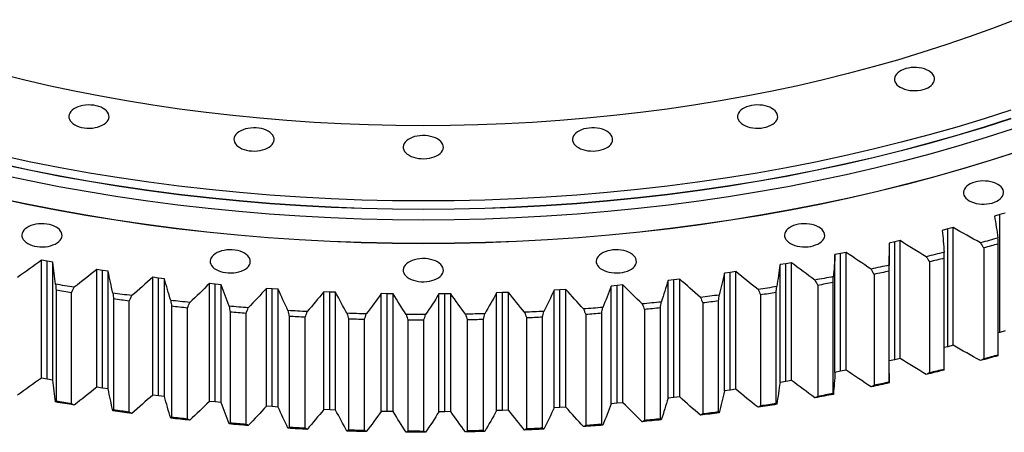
# Model space of a CAD drawing. Header units: millimetres. Extents: x 347 to 13098, y 43378 to 53497.
# Tile 11 of 15: x 7997 to 8952, y 47734 to 48135. Entities that reach past the tile are written whole.
import ezdxf

# ---------------------------------------------------------------- set-up
doc = ezdxf.new("R2010")
doc.units = ezdxf.units.MM
doc.header["$LTSCALE"] = 50

msp = doc.modelspace()

# ---------------------------------------------------------------- linework, layer by layer
at = {"color": 7, "linetype": 'Continuous', "lineweight": 25}
for p, q in [((8947.64, 47945.64), (8942.46, 47944.15)), ((8952.78, 47947.17), (8947.64, 47945.64)), ((8947.64, 47831.32), (8947.64, 47945.64)), ((8897.18, 47931.7), (8891.89, 47930.35)), ((8902.43, 47933.09), (8897.18, 47931.7)), ((8897.18, 47817.38), (8897.18, 47931.7)), ((8902.43, 47818.77), (8902.43, 47933.09)), ((8845.68, 47919.08), (8840.29, 47917.87)), ((8851.03, 47920.34), (8845.68, 47919.08)), ((8845.68, 47804.77), (8845.68, 47919.08)), ((8851.03, 47806.03), (8851.03, 47920.34)), ((8932.1, 47913.25), (8932.1, 47805.46)), ((8946.21, 47809.36), (8946.21, 47917.15)), ((8023.1, 47900.29), (8017.59, 47901.3)), ((8017.59, 47786.99), (8017.59, 47901.3)), ((8028.63, 47899.33), (8023.1, 47900.29)), ((8023.1, 47785.98), (8023.1, 47900.29)), ((8793.24, 47907.83), (8787.76, 47906.76)), ((8787.76, 47792.45), (8787.76, 47906.76)), ((8798.69, 47908.95), (8793.24, 47907.83)), ((8793.24, 47793.51), (8793.24, 47907.83)), ((8798.69, 47794.63), (8798.69, 47908.95)), ((8840.47, 47791.24), (8840.47, 47905.56)), ((8879.38, 47899.74), (8879.38, 47791.96)), ((8893.78, 47795.48), (8893.78, 47903.27)), ((8028.63, 47785.02), (8028.63, 47899.33)), ((8076.91, 47891.46), (8071.32, 47892.33)), ((8071.32, 47778.01), (8071.32, 47892.33)), ((8082.52, 47890.65), (8076.91, 47891.46)), ((8076.91, 47777.15), (8076.91, 47891.46)), ((8082.52, 47776.33), (8082.52, 47890.65)), ((8691.6, 47890.31), (8686, 47889.48)), ((8691.6, 47775.99), (8691.6, 47890.31)), ((8739.98, 47897.95), (8734.42, 47897.03)), ((8734.42, 47782.71), (8734.42, 47897.03)), ((8745.51, 47898.93), (8739.98, 47897.95)), ((8739.98, 47783.64), (8739.98, 47897.95)), ((8745.51, 47784.61), (8745.51, 47898.93)), ((8840.31, 47782.99), (8840.31, 47890.77)), ((8131.36, 47884.05), (8125.71, 47884.77)), ((8125.71, 47770.45), (8125.71, 47884.77)), ((8137.02, 47883.38), (8131.36, 47884.05)), ((8131.36, 47769.73), (8131.36, 47884.05)), ((8137.02, 47769.07), (8137.02, 47883.38)), ((8631.41, 47882.42), (8625.73, 47881.79)), ((8625.73, 47767.47), (8625.73, 47881.79)), ((8637.07, 47883.1), (8631.41, 47882.42)), ((8631.41, 47768.1), (8631.41, 47882.42)), ((8637.07, 47768.78), (8637.07, 47883.1)), ((8686, 47889.48), (8680.38, 47888.7)), ((8680.38, 47774.38), (8680.38, 47888.7)), ((8686, 47775.16), (8686, 47889.48)), ((8825.65, 47887.62), (8825.65, 47779.84)), ((8031.87, 47872.3), (8031.87, 47764.52)), ((8186.33, 47878.06), (8180.63, 47878.63)), ((8180.63, 47764.32), (8180.63, 47878.63)), ((8192.04, 47877.54), (8186.33, 47878.06)), ((8186.33, 47763.75), (8186.33, 47878.06)), ((8192.04, 47763.23), (8192.04, 47877.54)), ((8241.71, 47873.52), (8235.98, 47873.94)), ((8235.98, 47759.62), (8235.98, 47873.94)), ((8247.46, 47873.15), (8241.71, 47873.52)), ((8241.71, 47759.2), (8241.71, 47873.52)), ((8247.46, 47758.83), (8247.46, 47873.15)), ((8520.85, 47872.61), (8515.1, 47872.27)), ((8515.1, 47757.96), (8515.1, 47872.27)), ((8526.6, 47872.99), (8520.85, 47872.61)), ((8520.85, 47758.29), (8520.85, 47872.61)), ((8526.6, 47758.67), (8526.6, 47872.99)), ((8576.32, 47876.79), (8570.6, 47876.31)), ((8570.6, 47761.99), (8570.6, 47876.31)), ((8582.03, 47877.32), (8576.32, 47876.79)), ((8576.32, 47762.48), (8576.32, 47876.79)), ((8582.03, 47763.01), (8582.03, 47877.32)), ((8771.03, 47876.92), (8771.03, 47769.14)), ((8785.92, 47771.9), (8785.92, 47879.68)), ((8046.92, 47762.05), (8046.92, 47869.83)), ((8087.61, 47863.73), (8087.61, 47755.95)), ((8102.84, 47753.87), (8102.84, 47861.66)), ((8297.4, 47870.42), (8291.64, 47870.69)), ((8291.64, 47756.37), (8291.64, 47870.69)), ((8303.17, 47870.2), (8297.4, 47870.42)), ((8297.4, 47756.1), (8297.4, 47870.42)), ((8303.17, 47755.88), (8303.17, 47870.2)), ((8353.27, 47868.78), (8347.49, 47868.9)), ((8347.49, 47754.58), (8347.49, 47868.9)), ((8359.05, 47868.71), (8353.27, 47868.78)), ((8353.27, 47754.46), (8353.27, 47868.78)), ((8359.05, 47754.39), (8359.05, 47868.71)), ((8409.21, 47868.59), (8403.43, 47868.56)), ((8403.43, 47754.25), (8403.43, 47868.56)), ((8414.99, 47868.68), (8409.21, 47868.59)), ((8409.21, 47754.28), (8409.21, 47868.59)), ((8414.99, 47754.36), (8414.99, 47868.68)), ((8465.11, 47869.87), (8459.34, 47869.69)), ((8459.34, 47755.37), (8459.34, 47869.69)), ((8470.88, 47870.1), (8465.11, 47869.87)), ((8465.11, 47755.56), (8465.11, 47869.87)), ((8470.88, 47755.79), (8470.88, 47870.1)), ((8674.82, 47754.03), (8674.82, 47861.81)), ((8715.63, 47867.65), (8715.63, 47759.87)), ((8730.72, 47762.24), (8730.72, 47870.02)), ((8143.97, 47856.62), (8143.97, 47748.83)), ((8159.34, 47747.16), (8159.34, 47854.94)), ((8602.93, 47853.5), (8602.93, 47745.71)), ((8618.33, 47747.29), (8618.33, 47855.07)), ((8659.55, 47859.84), (8659.55, 47752.06)), ((8200.82, 47850.98), (8200.82, 47743.2)), ((8216.3, 47741.93), (8216.3, 47849.71)), ((8258.05, 47846.84), (8258.05, 47739.06)), ((8273.62, 47738.19), (8273.62, 47845.97)), ((8315.55, 47844.19), (8315.55, 47736.41)), ((8331.17, 47735.95), (8331.17, 47843.73)), ((8373.2, 47843.05), (8373.2, 47735.26)), ((8388.84, 47735.21), (8388.84, 47843)), ((8430.88, 47843.41), (8430.88, 47735.63)), ((8446.51, 47735.98), (8446.51, 47843.77)), ((8488.47, 47845.27), (8488.47, 47737.49)), ((8504.06, 47738.25), (8504.06, 47846.04)), ((8545.86, 47848.64), (8545.86, 47740.85)), ((8561.37, 47742.03), (8561.37, 47849.81)), ((8952.78, 47832.85), (8947.64, 47831.32)), ((8947.64, 47831.32), (8946.21, 47830.91)), ((8897.18, 47817.38), (8893.78, 47816.51)), ((8902.43, 47818.77), (8897.18, 47817.38)), ((8845.68, 47804.77), (8840.47, 47803.6)), ((8851.03, 47806.03), (8845.68, 47804.77)), ((8798.69, 47794.63), (8793.24, 47793.51)), ((8023.1, 47785.98), (8017.59, 47786.99)), ((8028.63, 47785.02), (8023.1, 47785.98)), ((8793.24, 47793.51), (8787.76, 47792.45)), ((8840.46, 47791.24), (8840.37, 47782.2)), ((8076.91, 47777.15), (8071.32, 47778.01)), ((8082.52, 47776.33), (8076.91, 47777.15)), ((8691.6, 47775.99), (8686, 47775.16)), ((8739.98, 47783.64), (8734.42, 47782.71)), ((8745.51, 47784.61), (8739.98, 47783.64)), ((8131.36, 47769.73), (8125.71, 47770.45)), ((8137.02, 47769.07), (8131.36, 47769.73)), ((8631.41, 47768.1), (8625.73, 47767.47)), ((8637.07, 47768.78), (8631.41, 47768.1)), ((8686, 47775.16), (8680.38, 47774.38)), ((8186.33, 47763.75), (8180.63, 47764.32)), ((8192.04, 47763.23), (8186.33, 47763.75)), ((8241.71, 47759.2), (8235.98, 47759.62)), ((8247.46, 47758.83), (8241.71, 47759.2)), ((8297.4, 47756.1), (8291.64, 47756.37)), ((8520.85, 47758.29), (8515.1, 47757.96)), ((8526.6, 47758.67), (8520.85, 47758.29)), ((8576.32, 47762.48), (8570.6, 47761.99)), ((8582.03, 47763.01), (8576.32, 47762.48)), ((8303.17, 47755.88), (8297.4, 47756.1)), ((8353.27, 47754.46), (8347.49, 47754.58)), ((8359.05, 47754.39), (8353.27, 47754.46)), ((8409.21, 47754.28), (8403.43, 47754.25)), ((8414.99, 47754.36), (8409.21, 47754.28)), ((8465.11, 47755.56), (8459.34, 47755.37)), ((8470.88, 47755.79), (8465.11, 47755.56))]:
    msp.add_line(p, q, dxfattribs=at)
at = {"color": 7, "linetype": 'Continuous', "lineweight": 25, "flags": 128}
for points in [[(8962.57, 48134.87), (8940.5, 48126.36), (8918.05, 48118.18), (8895.23, 48110.35), (8872.07, 48102.86), (8848.58, 48095.72), (8824.77, 48088.95), (8800.66, 48082.53), (8776.27, 48076.48), (8751.62, 48070.8), (8726.71, 48065.5), (8701.58, 48060.57), (8676.22, 48056.03), (8650.67, 48051.87), (8624.95, 48048.1), (8599.05, 48044.71), (8573.02, 48041.72), (8546.86, 48039.13), (8520.59, 48036.93), (8494.22, 48035.13), (8467.79, 48033.73), (8441.3, 48032.73), (8414.78, 48032.12), (8388.23, 48031.92), (8361.69, 48032.12), (8335.16, 48032.73), (8308.67, 48033.73), (8282.24, 48035.13), (8255.88, 48036.93), (8229.61, 48039.13), (8203.45, 48041.72), (8177.41, 48044.71), (8151.52, 48048.1), (8125.79, 48051.87), (8100.24, 48056.03), (8074.89, 48060.57), (8049.75, 48065.5), (8024.85, 48070.8), (8000.19, 48076.48), (7975.8, 48082.53)], [(8851.13, 48069.25), (8853.14, 48068.24), (8855.36, 48067.39), (8857.77, 48066.73), (8860.31, 48066.27), (8862.93, 48066.01), (8865.59, 48065.96), (8868.24, 48066.11), (8870.82, 48066.48), (8873.3, 48067.04), (8875.62, 48067.79), (8877.74, 48068.72), (8879.62, 48069.81), (8881.23, 48071.03), (8882.53, 48072.37), (8883.51, 48073.8), (8884.14, 48075.29), (8884.41, 48076.82), (8884.32, 48078.36), (8883.87, 48079.87), (8883.06, 48081.34), (8881.92, 48082.72), (8880.46, 48084.01), (8878.71, 48085.17), (8876.7, 48086.18), (8874.48, 48087.02), (8872.08, 48087.68), (8869.54, 48088.14), (8866.92, 48088.41), (8864.26, 48088.46), (8861.61, 48088.3), (8859.02, 48087.94), (8856.55, 48087.37), (8854.23, 48086.62), (8852.11, 48085.69), (8850.22, 48084.61), (8848.62, 48083.38), (8847.31, 48082.04), (8846.34, 48080.61), (8845.71, 48079.12), (8845.43, 48077.59), (8845.52, 48076.06), (8845.98, 48074.54), (8846.78, 48073.08), (8847.92, 48071.69), (8849.38, 48070.41), (8851.13, 48069.25)], [(8958.48, 48047.1), (8932.43, 48038.68), (8906.01, 48030.66), (8879.23, 48023.03), (8852.12, 48015.82), (8824.68, 48009.01), (8796.95, 48002.63), (8768.94, 47996.66), (8740.67, 47991.12), (8712.15, 47986.01), (8683.42, 47981.33), (8654.48, 47977.09), (8625.36, 47973.28), (8596.07, 47969.92), (8566.65, 47967), (8537.1, 47964.53), (8507.45, 47962.5), (8477.71, 47960.93), (8447.92, 47959.8), (8418.09, 47959.12), (8388.23, 47958.9), (8358.38, 47959.12), (8328.54, 47959.8), (8298.75, 47960.93), (8269.02, 47962.5), (8239.37, 47964.53), (8209.82, 47967), (8180.39, 47969.92), (8151.11, 47973.28), (8121.99, 47977.09), (8093.05, 47981.33), (8064.31, 47986.01), (8035.8, 47991.12), (8007.53, 47996.66), (7979.51, 48002.63)], [(8049.98, 48032.85), (8051.98, 48031.84), (8054.21, 48031), (8056.61, 48030.34), (8059.15, 48029.87), (8061.77, 48029.61), (8064.43, 48029.56), (8067.08, 48029.71), (8069.66, 48030.08), (8072.14, 48030.64), (8074.46, 48031.39), (8076.58, 48032.32), (8078.46, 48033.41), (8080.07, 48034.63), (8081.37, 48035.97), (8082.35, 48037.4), (8082.98, 48038.89), (8083.25, 48040.42), (8083.16, 48041.96), (8082.71, 48043.47), (8081.9, 48044.94), (8080.76, 48046.32), (8079.3, 48047.61), (8077.55, 48048.77), (8075.55, 48049.78), (8073.32, 48050.62), (8070.92, 48051.28), (8068.38, 48051.74), (8065.76, 48052.01), (8063.1, 48052.06), (8060.45, 48051.9), (8057.87, 48051.54), (8055.39, 48050.97), (8053.07, 48050.22), (8050.95, 48049.29), (8049.07, 48048.21), (8047.46, 48046.98), (8046.15, 48045.64), (8045.18, 48044.21), (8044.55, 48042.72), (8044.28, 48041.19), (8044.37, 48039.66), (8044.82, 48038.14), (8045.62, 48036.68), (8046.77, 48035.29), (8048.23, 48034.01), (8049.98, 48032.85)], [(8698.91, 48032.85), (8700.92, 48031.84), (8703.14, 48031), (8705.55, 48030.34), (8708.08, 48029.87), (8710.71, 48029.61), (8713.37, 48029.56), (8716.01, 48029.71), (8718.6, 48030.08), (8721.07, 48030.64), (8723.39, 48031.39), (8725.52, 48032.32), (8727.4, 48033.41), (8729.01, 48034.63), (8730.31, 48035.97), (8731.29, 48037.4), (8731.92, 48038.89), (8732.19, 48040.42), (8732.1, 48041.96), (8731.65, 48043.47), (8730.84, 48044.94), (8729.7, 48046.32), (8728.24, 48047.61), (8726.49, 48048.77), (8724.48, 48049.78), (8722.26, 48050.62), (8719.85, 48051.28), (8717.32, 48051.74), (8714.69, 48052.01), (8712.03, 48052.06), (8709.39, 48051.9), (8706.8, 48051.54), (8704.32, 48050.97), (8702.01, 48050.22), (8699.88, 48049.29), (8698, 48048.21), (8696.39, 48046.98), (8695.09, 48045.64), (8694.11, 48044.21), (8693.48, 48042.72), (8693.21, 48041.19), (8693.3, 48039.66), (8693.75, 48038.14), (8694.56, 48036.68), (8695.7, 48035.29), (8697.16, 48034.01), (8698.91, 48032.85)], [(8958.48, 48038.94), (8932.43, 48030.52), (8906.01, 48022.49), (8879.23, 48014.87), (8852.12, 48007.65), (8824.68, 48000.85), (8796.95, 47994.46), (8768.94, 47988.5), (8740.67, 47982.95), (8712.15, 47977.84), (8683.42, 47973.16), (8654.48, 47968.92), (8625.36, 47965.12), (8596.07, 47961.76), (8566.65, 47958.84), (8537.1, 47956.36), (8507.45, 47954.34), (8477.71, 47952.76), (8447.92, 47951.63), (8418.09, 47950.96), (8388.23, 47950.73), (8358.38, 47950.96), (8328.54, 47951.63), (8298.75, 47952.76), (8269.02, 47954.34), (8239.37, 47956.36), (8209.82, 47958.84), (8180.39, 47961.76), (8151.11, 47965.12), (8121.99, 47968.92), (8093.05, 47973.16), (8064.31, 47977.84), (8035.8, 47982.95), (8007.53, 47988.5), (7979.51, 47994.46)], [(8958.48, 48038.73), (8932.43, 48030.31), (8906.01, 48022.29), (8879.23, 48014.66), (8852.12, 48007.45), (8824.68, 48000.64), (8796.95, 47994.26), (8768.94, 47988.29), (8740.67, 47982.75), (8712.15, 47977.64), (8683.42, 47972.96), (8654.48, 47968.72), (8625.36, 47964.91), (8596.07, 47961.55), (8566.65, 47958.63), (8537.1, 47956.16), (8507.45, 47954.13), (8477.71, 47952.56), (8447.92, 47951.43), (8418.09, 47950.75), (8388.23, 47950.53), (8358.38, 47950.75), (8328.54, 47951.43), (8298.75, 47952.56), (8269.02, 47954.13), (8239.37, 47956.16), (8209.82, 47958.63), (8180.39, 47961.55), (8151.11, 47964.91), (8121.99, 47968.72), (8093.05, 47972.96), (8064.31, 47977.64), (8035.8, 47982.75), (8007.53, 47988.29), (7979.51, 47994.26)], [(8960.73, 48028.93), (8934.58, 48020.48), (8908.05, 48012.42), (8881.17, 48004.77), (8853.95, 47997.52), (8826.4, 47990.69), (8798.56, 47984.28), (8770.44, 47978.29), (8742.06, 47972.73), (8713.43, 47967.6), (8684.58, 47962.9), (8655.53, 47958.64), (8626.29, 47954.82), (8596.89, 47951.44), (8567.35, 47948.51), (8537.68, 47946.03), (8507.92, 47944), (8478.07, 47942.41), (8448.16, 47941.28), (8418.2, 47940.6), (8388.23, 47940.38), (8358.26, 47940.6), (8328.31, 47941.28), (8298.4, 47942.41), (8268.55, 47944), (8238.78, 47946.03), (8209.11, 47948.51), (8179.57, 47951.44), (8150.17, 47954.82), (8120.94, 47958.64), (8091.88, 47962.9), (8063.03, 47967.6), (8034.41, 47972.73), (8006.02, 47978.29), (7977.9, 47984.28)], [(8210.19, 48010.64), (8212.19, 48009.63), (8214.42, 48008.79), (8216.82, 48008.13), (8219.36, 48007.67), (8221.98, 48007.41), (8224.64, 48007.35), (8227.29, 48007.51), (8229.87, 48007.87), (8232.35, 48008.44), (8234.67, 48009.19), (8236.79, 48010.12), (8238.67, 48011.2), (8240.28, 48012.43), (8241.59, 48013.77), (8242.56, 48015.2), (8243.19, 48016.69), (8243.46, 48018.22), (8243.37, 48019.75), (8242.92, 48021.27), (8242.12, 48022.73), (8240.97, 48024.12), (8239.51, 48025.41), (8237.76, 48026.56), (8235.76, 48027.57), (8233.53, 48028.42), (8231.13, 48029.08), (8228.59, 48029.54), (8225.97, 48029.8), (8223.31, 48029.85), (8220.66, 48029.7), (8218.08, 48029.33), (8215.6, 48028.77), (8213.28, 48028.02), (8211.16, 48027.09), (8209.28, 48026), (8207.67, 48024.78), (8206.37, 48023.44), (8205.39, 48022.01), (8204.76, 48020.52), (8204.49, 48018.99), (8204.58, 48017.45), (8205.03, 48015.94), (8205.84, 48014.47), (8206.98, 48013.09), (8208.44, 48011.8), (8210.19, 48010.64)], [(8538.7, 48010.64), (8540.71, 48009.63), (8542.93, 48008.79), (8545.33, 48008.13), (8547.87, 48007.67), (8550.49, 48007.41), (8553.15, 48007.35), (8555.8, 48007.51), (8558.39, 48007.87), (8560.86, 48008.44), (8563.18, 48009.19), (8565.3, 48010.12), (8567.19, 48011.2), (8568.79, 48012.43), (8570.1, 48013.77), (8571.07, 48015.2), (8571.7, 48016.69), (8571.98, 48018.22), (8571.89, 48019.75), (8571.43, 48021.27), (8570.63, 48022.73), (8569.49, 48024.12), (8568.03, 48025.41), (8566.28, 48026.56), (8564.27, 48027.57), (8562.05, 48028.42), (8559.64, 48029.08), (8557.11, 48029.54), (8554.48, 48029.8), (8551.82, 48029.85), (8549.17, 48029.7), (8546.59, 48029.33), (8544.11, 48028.77), (8541.79, 48028.02), (8539.67, 48027.09), (8537.79, 48026), (8536.18, 48024.78), (8534.88, 48023.44), (8533.9, 48022.01), (8533.27, 48020.52), (8533, 48018.99), (8533.09, 48017.45), (8533.54, 48015.94), (8534.35, 48014.47), (8535.49, 48013.09), (8536.95, 48011.8), (8538.7, 48010.64)], [(8374.44, 48003.18), (8376.45, 48002.17), (8378.67, 48001.33), (8381.08, 48000.67), (8383.62, 48000.2), (8386.24, 47999.94), (8388.9, 47999.89), (8391.55, 48000.05), (8394.13, 48000.41), (8396.61, 48000.97), (8398.93, 48001.73), (8401.05, 48002.66), (8402.93, 48003.74), (8404.54, 48004.97), (8405.84, 48006.31), (8406.82, 48007.73), (8407.45, 48009.23), (8407.72, 48010.76), (8407.63, 48012.29), (8407.18, 48013.81), (8406.37, 48015.27), (8405.23, 48016.66), (8403.77, 48017.94), (8402.02, 48019.1), (8400.01, 48020.11), (8397.79, 48020.95), (8395.39, 48021.61), (8392.85, 48022.08), (8390.23, 48022.34), (8387.57, 48022.39), (8384.92, 48022.23), (8382.33, 48021.87), (8379.86, 48021.31), (8377.54, 48020.55), (8375.42, 48019.63), (8373.53, 48018.54), (8371.93, 48017.31), (8370.62, 48015.98), (8369.65, 48014.55), (8369.02, 48013.05), (8368.74, 48011.52), (8368.83, 48009.99), (8369.29, 48008.48), (8370.09, 48007.01), (8371.23, 48005.62), (8372.69, 48004.34), (8374.44, 48003.18)], [(8964.73, 48006.56), (8938.4, 47998.05), (8911.68, 47989.93), (8884.61, 47982.23), (8857.2, 47974.93), (8829.47, 47968.05), (8801.43, 47961.59), (8773.11, 47955.56), (8744.53, 47949.96), (8715.7, 47944.8), (8686.65, 47940.07), (8657.39, 47935.78), (8627.95, 47931.93), (8598.35, 47928.53), (8568.6, 47925.58), (8538.73, 47923.08), (8508.75, 47921.03), (8478.7, 47919.44), (8448.58, 47918.3), (8418.41, 47917.61), (8388.23, 47917.39), (8358.05, 47917.61), (8327.89, 47918.3), (8297.77, 47919.44), (8267.71, 47921.03), (8237.74, 47923.08), (8207.86, 47925.58), (8178.11, 47928.53), (8148.51, 47931.93), (8119.07, 47935.78), (8089.81, 47940.07), (8060.76, 47944.8), (8031.94, 47949.96), (8003.35, 47955.56), (7975.03, 47961.59)], [(8964.61, 48006.69), (8938.28, 47998.17), (8911.57, 47990.06), (8884.5, 47982.36), (8857.1, 47975.06), (8829.37, 47968.19), (8801.34, 47961.73), (8773.03, 47955.7), (8744.45, 47950.1), (8715.63, 47944.93), (8686.59, 47940.2), (8657.34, 47935.92), (8627.9, 47932.07), (8598.3, 47928.67), (8568.56, 47925.72), (8538.7, 47923.22), (8508.73, 47921.17), (8478.68, 47919.58), (8448.56, 47918.44), (8418.41, 47917.76), (8388.23, 47917.53), (8358.06, 47917.76), (8327.9, 47918.44), (8297.79, 47919.58), (8267.74, 47921.17), (8237.77, 47923.22), (8207.9, 47925.72), (8178.16, 47928.67), (8148.56, 47932.07), (8119.13, 47935.92), (8089.88, 47940.2), (8060.83, 47944.93), (8032.01, 47950.1), (8003.44, 47955.7), (7975.12, 47961.73)], [(8918.1, 47959.08), (8920.1, 47958.07), (8922.33, 47957.23), (8924.73, 47956.57), (8927.27, 47956.11), (8929.89, 47955.85), (8932.55, 47955.79), (8935.2, 47955.95), (8937.78, 47956.31), (8940.26, 47956.88), (8942.58, 47957.63), (8944.7, 47958.56), (8946.58, 47959.64), (8948.19, 47960.87), (8949.5, 47962.21), (8950.47, 47963.64), (8951.1, 47965.13), (8951.37, 47966.66), (8951.28, 47968.19), (8950.83, 47969.71), (8950.03, 47971.17), (8948.88, 47972.56), (8947.42, 47973.85), (8945.67, 47975), (8943.67, 47976.01), (8941.44, 47976.86), (8939.04, 47977.52), (8936.5, 47977.98), (8933.88, 47978.24), (8931.22, 47978.29), (8928.57, 47978.14), (8925.99, 47977.77), (8923.51, 47977.21), (8921.19, 47976.46), (8919.07, 47975.53), (8917.19, 47974.44), (8915.58, 47973.22), (8914.28, 47971.88), (8913.3, 47970.45), (8912.67, 47968.96), (8912.4, 47967.43), (8912.49, 47965.89), (8912.94, 47964.38), (8913.75, 47962.91), (8914.89, 47961.53), (8916.35, 47960.24), (8918.1, 47959.08)], [(8004.4, 47917.57), (8006.4, 47916.56), (8008.63, 47915.72), (8011.03, 47915.06), (8013.57, 47914.59), (8016.19, 47914.33), (8018.85, 47914.28), (8021.5, 47914.44), (8024.08, 47914.8), (8026.56, 47915.36), (8028.88, 47916.12), (8031, 47917.05), (8032.88, 47918.13), (8034.49, 47919.36), (8035.79, 47920.7), (8036.77, 47922.13), (8037.4, 47923.62), (8037.67, 47925.15), (8037.58, 47926.68), (8037.13, 47928.2), (8036.32, 47929.66), (8035.18, 47931.05), (8033.72, 47932.33), (8031.97, 47933.49), (8029.97, 47934.5), (8027.74, 47935.34), (8025.34, 47936), (8022.8, 47936.47), (8020.18, 47936.73), (8017.52, 47936.78), (8014.87, 47936.62), (8012.29, 47936.26), (8009.81, 47935.7), (8007.49, 47934.94), (8005.37, 47934.02), (8003.49, 47932.93), (8001.88, 47931.7), (8000.57, 47930.37), (7999.6, 47928.94), (7998.97, 47927.44), (7998.7, 47925.91), (7998.79, 47924.38), (7999.24, 47922.87), (8000.04, 47921.4), (8001.19, 47920.01), (8002.65, 47918.73), (8004.4, 47917.57)], [(8744.49, 47917.57), (8746.5, 47916.56), (8748.72, 47915.72), (8751.13, 47915.06), (8753.66, 47914.59), (8756.29, 47914.33), (8758.95, 47914.28), (8761.59, 47914.44), (8764.18, 47914.8), (8766.65, 47915.36), (8768.97, 47916.12), (8771.1, 47917.05), (8772.98, 47918.13), (8774.59, 47919.36), (8775.89, 47920.7), (8776.87, 47922.13), (8777.5, 47923.62), (8777.77, 47925.15), (8777.68, 47926.68), (8777.23, 47928.2), (8776.42, 47929.66), (8775.28, 47931.05), (8773.82, 47932.33), (8772.07, 47933.49), (8770.06, 47934.5), (8767.84, 47935.34), (8765.43, 47936), (8762.9, 47936.47), (8760.27, 47936.73), (8757.61, 47936.78), (8754.97, 47936.62), (8752.38, 47936.26), (8749.9, 47935.7), (8747.59, 47934.94), (8745.46, 47934.02), (8743.58, 47932.93), (8741.97, 47931.7), (8740.67, 47930.37), (8739.69, 47928.94), (8739.06, 47927.44), (8738.79, 47925.91), (8738.88, 47924.38), (8739.33, 47922.87), (8740.14, 47921.4), (8741.28, 47920.01), (8742.74, 47918.73), (8744.49, 47917.57)], [(8945.88, 47922.89), (8943.78, 47922.3), (8941.67, 47921.71), (8939.56, 47921.12), (8937.44, 47920.53), (8935.33, 47919.95), (8933.21, 47919.37), (8931.09, 47918.79), (8928.97, 47918.21)], [(8187.11, 47892.25), (8189.12, 47891.24), (8191.34, 47890.39), (8193.75, 47889.73), (8196.28, 47889.27), (8198.91, 47889.01), (8201.57, 47888.96), (8204.22, 47889.11), (8206.8, 47889.48), (8209.28, 47890.04), (8211.6, 47890.79), (8213.72, 47891.72), (8215.6, 47892.81), (8217.21, 47894.03), (8218.51, 47895.37), (8219.49, 47896.8), (8220.12, 47898.29), (8220.39, 47899.82), (8220.3, 47901.36), (8219.85, 47902.87), (8219.04, 47904.34), (8217.9, 47905.72), (8216.44, 47907.01), (8214.69, 47908.17), (8212.68, 47909.18), (8210.46, 47910.02), (8208.06, 47910.68), (8205.52, 47911.14), (8202.9, 47911.4), (8200.24, 47911.46), (8197.59, 47911.3), (8195, 47910.94), (8192.53, 47910.37), (8190.21, 47909.62), (8188.09, 47908.69), (8186.2, 47907.61), (8184.6, 47906.38), (8183.29, 47905.04), (8182.32, 47903.61), (8181.69, 47902.12), (8181.41, 47900.59), (8181.5, 47899.06), (8181.96, 47897.54), (8182.76, 47896.08), (8183.9, 47894.69), (8185.36, 47893.4), (8187.11, 47892.25)], [(8561.77, 47892.25), (8563.78, 47891.24), (8566.01, 47890.39), (8568.41, 47889.73), (8570.95, 47889.27), (8573.57, 47889.01), (8576.23, 47888.96), (8578.88, 47889.11), (8581.46, 47889.48), (8583.94, 47890.04), (8586.26, 47890.79), (8588.38, 47891.72), (8590.26, 47892.81), (8591.87, 47894.03), (8593.17, 47895.37), (8594.15, 47896.8), (8594.78, 47898.29), (8595.05, 47899.82), (8594.96, 47901.36), (8594.51, 47902.87), (8593.7, 47904.34), (8592.56, 47905.72), (8591.1, 47907.01), (8589.35, 47908.17), (8587.34, 47909.18), (8585.12, 47910.02), (8582.72, 47910.68), (8580.18, 47911.14), (8577.56, 47911.4), (8574.9, 47911.46), (8572.25, 47911.3), (8569.66, 47910.94), (8567.19, 47910.37), (8564.87, 47909.62), (8562.75, 47908.69), (8560.86, 47907.61), (8559.26, 47906.38), (8557.95, 47905.04), (8556.98, 47903.61), (8556.35, 47902.12), (8556.07, 47900.59), (8556.16, 47899.06), (8556.62, 47897.54), (8557.42, 47896.08), (8558.56, 47894.69), (8560.02, 47893.4), (8561.77, 47892.25)], [(8893.64, 47909.02), (8891.49, 47908.48), (8889.34, 47907.95), (8887.18, 47907.41), (8885.03, 47906.88), (8882.87, 47906.36), (8880.71, 47905.83), (8878.54, 47905.31), (8876.38, 47904.79)], [(8946.21, 47917.15), (8944.45, 47916.65), (8942.69, 47916.16), (8940.93, 47915.67), (8939.17, 47915.18), (8937.4, 47914.7), (8935.64, 47914.21), (8933.87, 47913.73), (8932.1, 47913.25)], [(8374.44, 47883.74), (8376.45, 47882.73), (8378.67, 47881.88), (8381.08, 47881.22), (8383.62, 47880.76), (8386.24, 47880.5), (8388.9, 47880.45), (8391.55, 47880.6), (8394.13, 47880.97), (8396.61, 47881.53), (8398.93, 47882.28), (8401.05, 47883.21), (8402.93, 47884.3), (8404.54, 47885.52), (8405.84, 47886.86), (8406.82, 47888.29), (8407.45, 47889.78), (8407.72, 47891.31), (8407.63, 47892.85), (8407.18, 47894.36), (8406.37, 47895.83), (8405.23, 47897.21), (8403.77, 47898.5), (8402.02, 47899.66), (8400.01, 47900.67), (8397.79, 47901.51), (8395.39, 47902.17), (8392.85, 47902.63), (8390.23, 47902.89), (8387.57, 47902.95), (8384.92, 47902.79), (8382.33, 47902.43), (8379.86, 47901.86), (8377.54, 47901.11), (8375.42, 47900.18), (8373.53, 47899.09), (8371.93, 47897.87), (8370.62, 47896.53), (8369.65, 47895.1), (8369.02, 47893.61), (8368.74, 47892.08), (8368.83, 47890.54), (8369.29, 47889.03), (8370.09, 47887.57), (8371.23, 47886.18), (8372.69, 47884.89), (8374.44, 47883.74)], [(8893.78, 47903.27), (8891.98, 47902.82), (8890.19, 47902.38), (8888.39, 47901.93), (8886.59, 47901.49), (8884.79, 47901.05), (8882.99, 47900.61), (8881.18, 47900.18), (8879.38, 47899.74)], [(8840.37, 47896.52), (8838.18, 47896.04), (8835.99, 47895.56), (8833.79, 47895.09), (8831.6, 47894.61), (8829.4, 47894.14), (8827.2, 47893.68), (8825, 47893.21), (8822.8, 47892.75)], [(8840.31, 47890.77), (8838.48, 47890.37), (8836.65, 47889.97), (8834.82, 47889.58), (8832.99, 47889.18), (8831.16, 47888.79), (8829.32, 47888.4), (8827.49, 47888.01), (8825.65, 47887.62)], [(8786.18, 47885.43), (8783.95, 47885), (8781.72, 47884.58), (8779.49, 47884.17), (8777.26, 47883.75), (8775.03, 47883.34), (8772.79, 47882.93), (8770.56, 47882.52), (8768.32, 47882.12)], [(8049.51, 47875.08), (8047.25, 47875.44), (8045, 47875.81), (8042.74, 47876.17), (8040.48, 47876.54), (8038.23, 47876.91), (8035.98, 47877.29), (8033.73, 47877.66), (8031.48, 47878.04)], [(8046.92, 47869.83), (8045.04, 47870.14), (8043.15, 47870.44), (8041.27, 47870.75), (8039.39, 47871.05), (8037.51, 47871.36), (8035.63, 47871.67), (8033.75, 47871.99), (8031.87, 47872.3)], [(8731.17, 47875.76), (8728.91, 47875.39), (8726.65, 47875.03), (8724.39, 47874.67), (8722.13, 47874.32), (8719.87, 47873.96), (8717.6, 47873.61), (8715.34, 47873.26), (8713.07, 47872.92)], [(8785.92, 47879.68), (8784.06, 47879.33), (8782.2, 47878.98), (8780.34, 47878.63), (8778.48, 47878.29), (8776.62, 47877.94), (8774.76, 47877.6), (8772.89, 47877.26), (8771.03, 47876.92)], [(8105.27, 47866.97), (8102.99, 47867.27), (8100.7, 47867.58), (8098.42, 47867.88), (8096.14, 47868.19), (8093.86, 47868.5), (8091.58, 47868.82), (8089.3, 47869.14), (8087.02, 47869.45)], [(8102.84, 47861.66), (8100.93, 47861.91), (8099.03, 47862.16), (8097.12, 47862.42), (8095.22, 47862.68), (8093.32, 47862.94), (8091.41, 47863.2), (8089.51, 47863.46), (8087.61, 47863.73)], [(8161.61, 47860.32), (8159.3, 47860.56), (8157, 47860.81), (8154.69, 47861.05), (8152.39, 47861.3), (8150.08, 47861.55), (8147.78, 47861.81), (8145.48, 47862.07), (8143.18, 47862.33)], [(8675.46, 47867.53), (8673.17, 47867.23), (8670.89, 47866.93), (8668.6, 47866.63), (8666.32, 47866.33), (8664.03, 47866.04), (8661.74, 47865.75), (8659.45, 47865.46), (8657.16, 47865.17)], [(8674.82, 47861.81), (8672.91, 47861.56), (8671, 47861.31), (8669.1, 47861.06), (8667.19, 47860.81), (8665.28, 47860.57), (8663.37, 47860.32), (8661.46, 47860.08), (8659.55, 47859.84)], [(8730.72, 47870.02), (8728.83, 47869.72), (8726.95, 47869.42), (8725.06, 47869.12), (8723.18, 47868.82), (8721.29, 47868.53), (8719.4, 47868.23), (8717.51, 47867.94), (8715.63, 47867.65)], [(8159.34, 47854.94), (8157.41, 47855.15), (8155.49, 47855.35), (8153.57, 47855.56), (8151.65, 47855.77), (8149.73, 47855.98), (8147.8, 47856.19), (8145.88, 47856.4), (8143.97, 47856.62)], [(8218.41, 47855.15), (8216.08, 47855.33), (8213.76, 47855.51), (8211.44, 47855.7), (8209.12, 47855.89), (8206.8, 47856.08), (8204.48, 47856.27), (8202.16, 47856.47), (8199.84, 47856.67)], [(8275.55, 47851.46), (8273.22, 47851.58), (8270.88, 47851.7), (8268.55, 47851.83), (8266.22, 47851.96), (8263.88, 47852.09), (8261.55, 47852.22), (8259.22, 47852.36), (8256.89, 47852.5)], [(8505.27, 47851.69), (8502.93, 47851.56), (8500.6, 47851.44), (8498.26, 47851.32), (8495.93, 47851.21), (8493.59, 47851.1), (8491.26, 47850.98), (8488.92, 47850.88), (8486.58, 47850.77)], [(8562.39, 47855.49), (8560.07, 47855.3), (8557.75, 47855.12), (8555.42, 47854.94), (8553.1, 47854.77), (8550.78, 47854.59), (8548.45, 47854.42), (8546.12, 47854.25), (8543.8, 47854.08)], [(8619.16, 47860.77), (8616.85, 47860.53), (8614.55, 47860.29), (8612.24, 47860.05), (8609.93, 47859.81), (8607.63, 47859.58), (8605.32, 47859.34), (8603.01, 47859.11), (8600.7, 47858.89)], [(8618.33, 47855.07), (8616.4, 47854.87), (8614.48, 47854.67), (8612.56, 47854.47), (8610.63, 47854.27), (8608.71, 47854.07), (8606.78, 47853.88), (8604.85, 47853.69), (8602.93, 47853.5)], [(8216.3, 47849.71), (8214.37, 47849.87), (8212.43, 47850.02), (8210.49, 47850.18), (8208.56, 47850.34), (8206.62, 47850.5), (8204.69, 47850.66), (8202.75, 47850.82), (8200.82, 47850.98)], [(8273.62, 47845.97), (8271.67, 47846.08), (8269.73, 47846.18), (8267.78, 47846.29), (8265.83, 47846.39), (8263.89, 47846.5), (8261.94, 47846.61), (8260, 47846.73), (8258.05, 47846.84)], [(8332.93, 47849.27), (8330.59, 47849.33), (8328.25, 47849.39), (8325.91, 47849.45), (8323.56, 47849.52), (8321.22, 47849.59), (8318.88, 47849.66), (8316.54, 47849.74), (8314.2, 47849.82)], [(8331.17, 47843.73), (8329.22, 47843.79), (8327.27, 47843.84), (8325.31, 47843.89), (8323.36, 47843.95), (8321.41, 47844.01), (8319.46, 47844.07), (8317.5, 47844.13), (8315.55, 47844.19)], [(8390.42, 47848.57), (8388.08, 47848.57), (8385.73, 47848.57), (8383.39, 47848.58), (8381.04, 47848.58), (8378.7, 47848.59), (8376.36, 47848.6), (8374.01, 47848.62), (8371.67, 47848.63)], [(8388.84, 47843), (8386.89, 47843), (8384.93, 47843), (8382.98, 47843), (8381.02, 47843.01), (8379.07, 47843.02), (8377.11, 47843.03), (8375.16, 47843.04), (8373.2, 47843.05)], [(8447.9, 47849.38), (8445.56, 47849.32), (8443.22, 47849.26), (8440.88, 47849.2), (8438.54, 47849.15), (8436.2, 47849.09), (8433.85, 47849.04), (8431.51, 47849), (8429.17, 47848.95)], [(8446.51, 47843.77), (8444.56, 47843.71), (8442.6, 47843.67), (8440.65, 47843.62), (8438.7, 47843.57), (8436.74, 47843.53), (8434.79, 47843.49), (8432.83, 47843.45), (8430.88, 47843.41)], [(8504.06, 47846.04), (8502.11, 47845.94), (8500.16, 47845.84), (8498.22, 47845.74), (8496.27, 47845.64), (8494.32, 47845.55), (8492.37, 47845.45), (8490.42, 47845.36), (8488.47, 47845.27)], [(8561.37, 47849.81), (8559.43, 47849.66), (8557.49, 47849.51), (8555.56, 47849.36), (8553.62, 47849.21), (8551.68, 47849.06), (8549.74, 47848.92), (8547.8, 47848.78), (8545.86, 47848.64)], [(8945.88, 47808.57), (8943.78, 47807.98), (8941.67, 47807.39), (8939.56, 47806.8), (8937.44, 47806.22), (8935.33, 47805.63), (8933.21, 47805.05), (8931.09, 47804.48), (8928.97, 47803.9)], [(8946.21, 47809.36), (8944.45, 47808.87), (8942.69, 47808.38), (8940.93, 47807.89), (8939.17, 47807.4), (8937.4, 47806.91), (8935.64, 47806.43), (8933.87, 47805.95), (8932.1, 47805.46)], [(8893.64, 47794.7), (8891.49, 47794.16), (8889.34, 47793.63), (8887.18, 47793.1), (8885.03, 47792.57), (8882.87, 47792.04), (8880.71, 47791.52), (8878.54, 47790.99), (8876.38, 47790.47)], [(8893.78, 47795.48), (8891.98, 47795.04), (8890.19, 47794.59), (8888.39, 47794.15), (8886.59, 47793.71), (8884.79, 47793.27), (8882.99, 47792.83), (8881.18, 47792.39), (8879.38, 47791.96)], [(8840.37, 47782.2), (8838.18, 47781.72), (8835.99, 47781.25), (8833.79, 47780.77), (8831.6, 47780.3), (8829.4, 47779.83), (8827.2, 47779.36), (8825, 47778.89), (8822.8, 47778.43)], [(8840.31, 47782.99), (8838.48, 47782.59), (8836.65, 47782.19), (8834.82, 47781.8), (8832.99, 47781.4), (8831.16, 47781.01), (8829.32, 47780.62), (8827.49, 47780.23), (8825.65, 47779.84)], [(8786.18, 47771.11), (8783.95, 47770.69), (8781.72, 47770.27), (8779.49, 47769.85), (8777.26, 47769.44), (8775.03, 47769.02), (8772.79, 47768.61), (8770.56, 47768.21), (8768.32, 47767.8)], [(8785.92, 47771.9), (8784.06, 47771.55), (8782.2, 47771.2), (8780.34, 47770.85), (8778.48, 47770.5), (8776.62, 47770.16), (8774.76, 47769.82), (8772.89, 47769.48), (8771.03, 47769.14)], [(8049.51, 47760.77), (8047.25, 47761.13), (8045, 47761.49), (8042.74, 47761.86), (8040.48, 47762.23), (8038.23, 47762.6), (8035.98, 47762.97), (8033.73, 47763.35), (8031.48, 47763.72)], [(8046.92, 47762.05), (8045.04, 47762.35), (8043.15, 47762.66), (8041.27, 47762.96), (8039.39, 47763.27), (8037.51, 47763.58), (8035.63, 47763.89), (8033.75, 47764.2), (8031.87, 47764.52)], [(8731.17, 47761.44), (8728.91, 47761.08), (8726.65, 47760.72), (8724.39, 47760.36), (8722.13, 47760), (8719.87, 47759.65), (8717.6, 47759.3), (8715.34, 47758.95), (8713.07, 47758.6)], [(8730.72, 47762.24), (8728.83, 47761.94), (8726.95, 47761.64), (8725.06, 47761.34), (8723.18, 47761.04), (8721.29, 47760.75), (8719.4, 47760.45), (8717.51, 47760.16), (8715.63, 47759.87)], [(8105.27, 47752.65), (8102.99, 47752.96), (8100.7, 47753.26), (8098.42, 47753.57), (8096.14, 47753.88), (8093.86, 47754.19), (8091.58, 47754.5), (8089.3, 47754.82), (8087.02, 47755.14)], [(8102.84, 47753.87), (8100.93, 47754.13), (8099.03, 47754.38), (8097.12, 47754.64), (8095.22, 47754.9), (8093.32, 47755.16), (8091.41, 47755.42), (8089.51, 47755.68), (8087.61, 47755.95)], [(8161.61, 47746), (8159.3, 47746.25), (8157, 47746.49), (8154.69, 47746.74), (8152.39, 47746.99), (8150.08, 47747.24), (8147.78, 47747.49), (8145.48, 47747.75), (8143.18, 47748.01)], [(8159.34, 47747.16), (8157.41, 47747.36), (8155.49, 47747.57), (8153.57, 47747.78), (8151.65, 47747.98), (8149.73, 47748.19), (8147.8, 47748.41), (8145.88, 47748.62), (8143.97, 47748.83)], [(8618.33, 47747.29), (8616.4, 47747.08), (8614.48, 47746.88), (8612.56, 47746.68), (8610.63, 47746.49), (8608.71, 47746.29), (8606.78, 47746.1), (8604.85, 47745.9), (8602.93, 47745.71)], [(8675.46, 47753.22), (8673.17, 47752.91), (8670.89, 47752.61), (8668.6, 47752.31), (8666.32, 47752.02), (8664.03, 47751.72), (8661.74, 47751.43), (8659.45, 47751.14), (8657.16, 47750.85)], [(8674.82, 47754.03), (8672.91, 47753.78), (8671, 47753.53), (8669.1, 47753.28), (8667.19, 47753.03), (8665.28, 47752.78), (8663.37, 47752.54), (8661.46, 47752.3), (8659.55, 47752.06)], [(8218.41, 47740.83), (8216.08, 47741.01), (8213.76, 47741.2), (8211.44, 47741.38), (8209.12, 47741.57), (8206.8, 47741.76), (8204.48, 47741.96), (8202.16, 47742.15), (8199.84, 47742.35)], [(8216.3, 47741.93), (8214.37, 47742.08), (8212.43, 47742.24), (8210.49, 47742.39), (8208.56, 47742.55), (8206.62, 47742.71), (8204.69, 47742.87), (8202.75, 47743.04), (8200.82, 47743.2)], [(8275.55, 47737.14), (8273.22, 47737.26), (8270.88, 47737.39), (8268.55, 47737.51), (8266.22, 47737.64), (8263.88, 47737.77), (8261.55, 47737.91), (8259.22, 47738.04), (8256.89, 47738.18)], [(8273.62, 47738.19), (8271.67, 47738.29), (8269.73, 47738.4), (8267.78, 47738.5), (8265.83, 47738.61), (8263.89, 47738.72), (8261.94, 47738.83), (8260, 47738.94), (8258.05, 47739.06)], [(8505.27, 47737.37), (8502.93, 47737.25), (8500.6, 47737.13), (8498.26, 47737.01), (8495.93, 47736.89), (8493.59, 47736.78), (8491.26, 47736.67), (8488.92, 47736.56), (8486.58, 47736.45)], [(8504.06, 47738.25), (8502.11, 47738.15), (8500.16, 47738.05), (8498.22, 47737.95), (8496.27, 47737.86), (8494.32, 47737.76), (8492.37, 47737.67), (8490.42, 47737.58), (8488.47, 47737.49)], [(8562.39, 47741.17), (8560.07, 47740.99), (8557.75, 47740.81), (8555.42, 47740.63), (8553.1, 47740.45), (8550.78, 47740.28), (8548.45, 47740.1), (8546.12, 47739.93), (8543.8, 47739.77)], [(8561.37, 47742.03), (8559.43, 47741.87), (8557.49, 47741.72), (8555.56, 47741.57), (8553.62, 47741.43), (8551.68, 47741.28), (8549.74, 47741.14), (8547.8, 47741), (8545.86, 47740.85)], [(8619.16, 47746.46), (8616.85, 47746.21), (8614.55, 47745.97), (8612.24, 47745.73), (8609.93, 47745.49), (8607.63, 47745.26), (8605.32, 47745.03), (8603.01, 47744.8), (8600.7, 47744.57)], [(8332.93, 47734.95), (8330.59, 47735.01), (8328.25, 47735.07), (8325.91, 47735.14), (8323.56, 47735.21), (8321.22, 47735.28), (8318.88, 47735.35), (8316.54, 47735.42), (8314.2, 47735.5)], [(8331.17, 47735.95), (8329.22, 47736), (8327.27, 47736.05), (8325.31, 47736.11), (8323.36, 47736.17), (8321.41, 47736.22), (8319.46, 47736.28), (8317.5, 47736.35), (8315.55, 47736.41)], [(8390.42, 47734.26), (8388.08, 47734.26), (8385.73, 47734.26), (8383.39, 47734.26), (8381.04, 47734.27), (8378.7, 47734.28), (8376.36, 47734.29), (8374.01, 47734.3), (8371.67, 47734.32)], [(8388.84, 47735.21), (8386.89, 47735.21), (8384.93, 47735.22), (8382.98, 47735.22), (8381.02, 47735.23), (8379.07, 47735.23), (8377.11, 47735.24), (8375.16, 47735.25), (8373.2, 47735.26)], [(8447.9, 47735.07), (8445.56, 47735), (8443.22, 47734.94), (8440.88, 47734.89), (8438.54, 47734.83), (8436.2, 47734.78), (8433.85, 47734.73), (8431.51, 47734.68), (8429.17, 47734.64)], [(8446.51, 47735.98), (8444.56, 47735.93), (8442.6, 47735.88), (8440.65, 47735.84), (8438.7, 47735.79), (8436.74, 47735.75), (8434.79, 47735.7), (8432.83, 47735.66), (8430.88, 47735.63)]]:
    msp.add_lwpolyline(points, dxfattribs=at)
at = {"color": 7, "linetype": 'Continuous', "lineweight": 25}
for points in [[(8942.46, 47944.15), (8943.78, 47937.07), (8944.92, 47929.99), (8945.88, 47922.89)], [(8891.89, 47930.35), (8892.65, 47923.24), (8893.24, 47916.13), (8893.64, 47909.02)], [(8928.97, 47918.21), (8920, 47923.1), (8911.15, 47928.06), (8902.43, 47933.09)], [(8876.38, 47904.79), (8867.8, 47909.9), (8859.35, 47915.09), (8851.03, 47920.34)], [(8946.21, 47917.15), (8946.11, 47919.06), (8946, 47920.97), (8945.88, 47922.89)], [(8840.29, 47917.87), (8840.5, 47910.76), (8840.52, 47903.64), (8840.37, 47896.52)], [(8893.78, 47903.27), (8893.74, 47905.18), (8893.69, 47907.1), (8893.64, 47909.02)], [(8928.97, 47918.21), (8930.01, 47916.56), (8931.06, 47914.9), (8932.1, 47913.25)], [(8017.59, 47901.3), (8010.01, 47895.68), (8002.3, 47890.13), (7994.45, 47884.64)], [(8787.76, 47906.76), (8787.41, 47899.65), (8786.88, 47892.54), (8786.18, 47885.43)], [(8822.8, 47892.75), (8814.62, 47898.08), (8806.59, 47903.48), (8798.69, 47908.95)], [(8876.38, 47904.79), (8877.38, 47903.1), (8878.38, 47901.42), (8879.38, 47899.74)], [(8031.48, 47878.04), (8030.35, 47885.13), (8029.4, 47892.23), (8028.63, 47899.33)], [(8071.32, 47892.33), (8064.2, 47886.52), (8056.93, 47880.77), (8049.51, 47875.08)], [(8087.02, 47869.45), (8085.34, 47876.51), (8083.84, 47883.57), (8082.52, 47890.65)], [(8713.07, 47872.92), (8705.77, 47878.65), (8698.61, 47884.45), (8691.6, 47890.31)], [(8734.42, 47897.03), (8733.52, 47889.93), (8732.43, 47882.84), (8731.17, 47875.76)], [(8768.32, 47882.12), (8760.58, 47887.66), (8752.97, 47893.26), (8745.51, 47898.93)], [(8822.8, 47892.75), (8823.75, 47891.04), (8824.7, 47889.33), (8825.65, 47887.62)], [(8840.31, 47890.77), (8840.33, 47892.69), (8840.35, 47894.6), (8840.37, 47896.52)], [(8125.71, 47884.77), (8119.05, 47878.78), (8112.23, 47872.85), (8105.27, 47866.97)], [(8143.18, 47862.33), (8140.95, 47869.33), (8138.9, 47876.35), (8137.02, 47883.38)], [(8625.73, 47881.79), (8623.72, 47874.77), (8621.53, 47867.76), (8619.16, 47860.77)], [(8657.16, 47865.17), (8650.31, 47871.09), (8643.61, 47877.07), (8637.07, 47883.1)], [(8680.38, 47888.7), (8678.91, 47881.63), (8677.27, 47874.58), (8675.46, 47867.53)], [(8768.32, 47882.12), (8769.22, 47880.38), (8770.12, 47878.65), (8771.03, 47876.92)], [(8785.92, 47879.68), (8786.01, 47881.6), (8786.09, 47883.51), (8786.18, 47885.43)], [(8031.48, 47878.04), (8031.61, 47876.13), (8031.74, 47874.21), (8031.87, 47872.3)], [(8046.92, 47869.83), (8047.79, 47871.58), (8048.65, 47873.33), (8049.51, 47875.08)], [(8180.63, 47878.63), (8174.45, 47872.48), (8168.1, 47866.37), (8161.61, 47860.32)], [(8199.84, 47856.67), (8197.07, 47863.61), (8194.47, 47870.57), (8192.04, 47877.54)], [(8235.98, 47873.94), (8230.28, 47867.62), (8224.42, 47861.36), (8218.41, 47855.15)], [(8256.89, 47852.5), (8253.57, 47859.36), (8250.43, 47866.24), (8247.46, 47873.15)], [(8515.1, 47872.27), (8511.99, 47865.38), (8508.72, 47858.52), (8505.27, 47851.69)], [(8543.8, 47854.08), (8537.9, 47860.34), (8532.17, 47866.64), (8526.6, 47872.99)], [(8570.6, 47876.31), (8568.04, 47869.35), (8565.3, 47862.41), (8562.39, 47855.49)], [(8600.7, 47858.89), (8594.32, 47864.98), (8588.1, 47871.13), (8582.03, 47877.32)], [(8713.07, 47872.92), (8713.92, 47871.16), (8714.77, 47869.41), (8715.63, 47867.65)], [(8730.72, 47870.02), (8730.87, 47871.93), (8731.02, 47873.85), (8731.17, 47875.76)], [(8087.02, 47869.45), (8087.22, 47867.55), (8087.41, 47865.64), (8087.61, 47863.73)], [(8102.84, 47861.66), (8103.65, 47863.43), (8104.46, 47865.2), (8105.27, 47866.97)], [(8143.18, 47862.33), (8143.44, 47860.42), (8143.7, 47858.52), (8143.97, 47856.62)], [(8291.64, 47870.69), (8286.44, 47864.24), (8281.08, 47857.83), (8275.55, 47851.46)], [(8314.2, 47849.82), (8310.35, 47856.58), (8306.68, 47863.38), (8303.17, 47870.2)], [(8347.49, 47868.9), (8342.8, 47862.31), (8337.95, 47855.77), (8332.93, 47849.27)], [(8371.67, 47848.63), (8367.29, 47855.29), (8363.09, 47861.98), (8359.05, 47868.71)], [(8403.43, 47868.56), (8399.26, 47861.87), (8394.92, 47855.2), (8390.42, 47848.57)], [(8429.17, 47848.95), (8424.28, 47855.49), (8419.55, 47862.06), (8414.99, 47868.68)], [(8459.34, 47869.69), (8455.7, 47862.89), (8451.89, 47856.12), (8447.9, 47849.38)], [(8486.58, 47850.77), (8481.19, 47857.17), (8475.95, 47863.62), (8470.88, 47870.1)], [(8657.16, 47865.17), (8657.95, 47863.39), (8658.75, 47861.61), (8659.55, 47859.84)], [(8674.82, 47861.81), (8675.03, 47863.72), (8675.25, 47865.63), (8675.46, 47867.53)], [(8159.34, 47854.94), (8160.1, 47856.73), (8160.85, 47858.53), (8161.61, 47860.32)], [(8199.84, 47856.67), (8200.16, 47854.77), (8200.49, 47852.88), (8200.82, 47850.98)], [(8216.3, 47849.71), (8217.01, 47851.52), (8217.71, 47853.33), (8218.41, 47855.15)], [(8256.89, 47852.5), (8257.27, 47850.61), (8257.66, 47848.73), (8258.05, 47846.84)], [(8504.06, 47846.04), (8504.46, 47847.92), (8504.87, 47849.8), (8505.27, 47851.69)], [(8543.8, 47854.08), (8544.48, 47852.27), (8545.17, 47850.45), (8545.86, 47848.64)], [(8561.37, 47849.81), (8561.71, 47851.7), (8562.05, 47853.59), (8562.39, 47855.49)], [(8600.7, 47858.89), (8601.44, 47857.09), (8602.18, 47855.29), (8602.93, 47853.5)], [(8618.33, 47855.07), (8618.61, 47856.97), (8618.89, 47858.87), (8619.16, 47860.77)], [(8273.62, 47845.97), (8274.27, 47847.8), (8274.91, 47849.63), (8275.55, 47851.46)], [(8314.2, 47849.82), (8314.65, 47847.94), (8315.1, 47846.07), (8315.55, 47844.19)], [(8331.17, 47843.73), (8331.76, 47845.58), (8332.35, 47847.42), (8332.93, 47849.27)], [(8371.67, 47848.63), (8372.18, 47846.77), (8372.69, 47844.91), (8373.2, 47843.05)], [(8388.84, 47843), (8389.37, 47844.86), (8389.9, 47846.71), (8390.42, 47848.57)], [(8429.17, 47848.95), (8429.74, 47847.1), (8430.31, 47845.26), (8430.88, 47843.41)], [(8446.51, 47843.77), (8446.98, 47845.64), (8447.44, 47847.51), (8447.9, 47849.38)], [(8486.58, 47850.77), (8487.21, 47848.94), (8487.84, 47847.1), (8488.47, 47845.27)], [(8928.97, 47803.9), (8920, 47808.78), (8911.15, 47813.74), (8902.43, 47818.77)], [(8876.38, 47790.47), (8867.8, 47795.59), (8859.35, 47800.77), (8851.03, 47806.03)], [(8932.1, 47805.46), (8931.06, 47804.94), (8930.01, 47804.42), (8928.97, 47803.9)], [(8945.88, 47808.57), (8946, 47808.84), (8946.11, 47809.1), (8946.21, 47809.36)], [(8822.8, 47778.43), (8814.62, 47783.76), (8806.59, 47789.16), (8798.69, 47794.63)], [(8893.64, 47794.7), (8893.69, 47794.96), (8893.74, 47795.22), (8893.78, 47795.48)], [(8017.59, 47786.99), (8010.01, 47781.37), (8002.3, 47775.81), (7994.45, 47770.32)], [(8031.48, 47763.72), (8030.35, 47770.82), (8029.4, 47777.91), (8028.63, 47785.02)], [(8787.76, 47792.45), (8787.41, 47785.33), (8786.88, 47778.22), (8786.18, 47771.11)], [(8879.38, 47791.96), (8878.38, 47791.46), (8877.38, 47790.97), (8876.38, 47790.47)], [(8071.32, 47778.01), (8064.2, 47772.2), (8056.93, 47766.46), (8049.51, 47760.77)], [(8087.02, 47755.14), (8085.34, 47762.19), (8083.84, 47769.26), (8082.52, 47776.33)], [(8713.07, 47758.6), (8705.77, 47764.34), (8698.61, 47770.13), (8691.6, 47775.99)], [(8734.42, 47782.71), (8733.52, 47775.62), (8732.43, 47768.53), (8731.17, 47761.44)], [(8768.32, 47767.8), (8760.58, 47773.34), (8752.97, 47778.94), (8745.51, 47784.61)], [(8825.65, 47779.84), (8824.7, 47779.37), (8823.75, 47778.9), (8822.8, 47778.43)], [(8840.37, 47782.2), (8840.35, 47782.47), (8840.33, 47782.73), (8840.31, 47782.99)], [(8125.71, 47770.45), (8119.05, 47764.46), (8112.23, 47758.53), (8105.27, 47752.65)], [(8143.18, 47748.01), (8140.95, 47755.01), (8138.9, 47762.03), (8137.02, 47769.07)], [(8625.73, 47767.47), (8623.72, 47760.45), (8621.53, 47753.45), (8619.16, 47746.46)], [(8657.16, 47750.85), (8650.31, 47756.78), (8643.61, 47762.75), (8637.07, 47768.78)], [(8680.38, 47774.38), (8678.91, 47767.32), (8677.27, 47760.26), (8675.46, 47753.22)], [(8771.03, 47769.14), (8770.12, 47768.69), (8769.22, 47768.25), (8768.32, 47767.8)], [(8786.18, 47771.11), (8786.09, 47771.37), (8786.01, 47771.64), (8785.92, 47771.9)], [(8031.87, 47764.52), (8031.74, 47764.25), (8031.61, 47763.99), (8031.48, 47763.72)], [(8049.51, 47760.77), (8048.65, 47761.19), (8047.79, 47761.62), (8046.92, 47762.05)], [(8180.63, 47764.32), (8174.45, 47758.16), (8168.1, 47752.06), (8161.61, 47746)], [(8199.84, 47742.35), (8197.07, 47749.29), (8194.47, 47756.25), (8192.04, 47763.23)], [(8235.98, 47759.62), (8230.28, 47753.31), (8224.42, 47747.05), (8218.41, 47740.83)], [(8256.89, 47738.18), (8253.57, 47745.04), (8250.43, 47751.92), (8247.46, 47758.83)], [(8291.64, 47756.37), (8286.44, 47749.92), (8281.08, 47743.51), (8275.55, 47737.14)], [(8515.1, 47757.96), (8511.99, 47751.07), (8508.72, 47744.21), (8505.27, 47737.37)], [(8543.8, 47739.77), (8537.9, 47746.02), (8532.17, 47752.32), (8526.6, 47758.67)], [(8570.6, 47761.99), (8568.04, 47755.03), (8565.3, 47748.09), (8562.39, 47741.17)], [(8600.7, 47744.57), (8594.32, 47750.67), (8588.1, 47756.81), (8582.03, 47763.01)], [(8715.63, 47759.87), (8714.77, 47759.45), (8713.92, 47759.02), (8713.07, 47758.6)], [(8731.17, 47761.44), (8731.02, 47761.71), (8730.87, 47761.97), (8730.72, 47762.24)], [(8087.61, 47755.95), (8087.41, 47755.68), (8087.22, 47755.41), (8087.02, 47755.14)], [(8105.27, 47752.65), (8104.46, 47753.06), (8103.65, 47753.47), (8102.84, 47753.87)], [(8143.97, 47748.83), (8143.7, 47748.56), (8143.44, 47748.28), (8143.18, 47748.01)], [(8161.61, 47746), (8160.85, 47746.39), (8160.1, 47746.77), (8159.34, 47747.16)], [(8314.2, 47735.5), (8310.35, 47742.27), (8306.68, 47749.06), (8303.17, 47755.88)], [(8347.49, 47754.58), (8342.8, 47748), (8337.95, 47741.46), (8332.93, 47734.95)], [(8371.67, 47734.32), (8367.29, 47740.98), (8363.09, 47747.67), (8359.05, 47754.39)], [(8403.43, 47754.25), (8399.26, 47747.55), (8394.92, 47740.89), (8390.42, 47734.26)], [(8429.17, 47734.64), (8424.28, 47741.17), (8419.55, 47747.75), (8414.99, 47754.36)], [(8459.34, 47755.37), (8455.7, 47748.57), (8451.89, 47741.8), (8447.9, 47735.07)], [(8486.58, 47736.45), (8481.19, 47742.86), (8475.95, 47749.3), (8470.88, 47755.79)], [(8619.16, 47746.46), (8618.89, 47746.73), (8618.61, 47747.01), (8618.33, 47747.29)], [(8659.55, 47752.06), (8658.75, 47751.65), (8657.95, 47751.25), (8657.16, 47750.85)], [(8675.46, 47753.22), (8675.25, 47753.49), (8675.03, 47753.76), (8674.82, 47754.03)], [(8200.82, 47743.2), (8200.49, 47742.92), (8200.16, 47742.64), (8199.84, 47742.35)], [(8218.41, 47740.83), (8217.71, 47741.2), (8217.01, 47741.56), (8216.3, 47741.93)], [(8258.05, 47739.06), (8257.66, 47738.76), (8257.27, 47738.47), (8256.89, 47738.18)], [(8275.55, 47737.14), (8274.91, 47737.49), (8274.27, 47737.84), (8273.62, 47738.19)], [(8488.47, 47737.49), (8487.84, 47737.14), (8487.21, 47736.8), (8486.58, 47736.45)], [(8505.27, 47737.37), (8504.87, 47737.67), (8504.46, 47737.96), (8504.06, 47738.25)], [(8545.86, 47740.85), (8545.17, 47740.49), (8544.48, 47740.13), (8543.8, 47739.77)], [(8562.39, 47741.17), (8562.05, 47741.46), (8561.71, 47741.74), (8561.37, 47742.03)], [(8602.93, 47745.71), (8602.18, 47745.33), (8601.44, 47744.95), (8600.7, 47744.57)], [(8315.55, 47736.41), (8315.1, 47736.11), (8314.65, 47735.8), (8314.2, 47735.5)], [(8332.93, 47734.95), (8332.35, 47735.28), (8331.76, 47735.62), (8331.17, 47735.95)], [(8373.2, 47735.26), (8372.69, 47734.95), (8372.18, 47734.63), (8371.67, 47734.32)], [(8390.42, 47734.26), (8389.9, 47734.58), (8389.37, 47734.89), (8388.84, 47735.21)], [(8430.88, 47735.63), (8430.31, 47735.3), (8429.74, 47734.97), (8429.17, 47734.64)], [(8447.9, 47735.07), (8447.44, 47735.37), (8446.98, 47735.68), (8446.51, 47735.98)]]:
    msp.add_open_spline(points, degree=3, dxfattribs=at)

doc.saveas('drawing.dxf')
